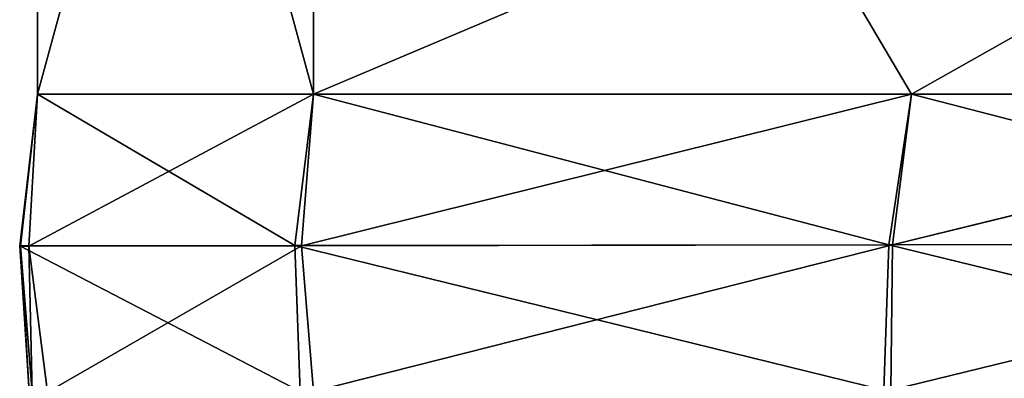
# Model space of a CAD drawing. Extents: x 80 to 596, y 77 to 1633.
# Tile 250 of 256: x 322.35 to 333.05, y 1601.36 to 1605.26. Entities that reach past the tile are written whole.
import ezdxf

# ---------------------------------------------------------------- set-up
doc = ezdxf.new("R2010")
doc.units = 0
doc.header["$LTSCALE"] = 25.4
doc.layers.get('0').update_dxf_attribs({"color": 13, "linetype": 'CONTINUOUS'})

# ---------------------------------------------------------------- blocks, each defined once
blk = doc.blocks.new('CADILLAC-III-8190-7988-799')
at = {"color": 18}
for p, q in [((-15.36, 1615.45, 12.298), (-15.36, 1604.45, 12.298)), ((-15.36, 1604.45, 19.898), (-15.36, 1615.45, 19.898)), ((-15.36, 1604.45, 19.898), (-15.36, 1615.45, 19.898)), ((-15.36, 1615.45, 12.298), (-15.36, 1604.45, 12.298)), ((-12.36, 1604.45, 22.898), (-12.36, 1615.45, 22.898)), ((-12.36, 1604.45, 22.898), (-12.36, 1615.45, 22.898)), ((-12.36, 1604.45, 9.298), (-12.36, 1615.45, 9.298)), ((-12.36, 1604.45, 9.298), (-12.36, 1615.45, 9.298)), ((-15.36, 1604.45, 16.633), (-15.554, 1602.798, 19.816)), ((-15.554, 1602.798, 19.816), (-15.36, 1604.45, 19.898)), ((-15.36, 1604.45, 16.633), (-15.554, 1602.798, 19.816)), ((-15.554, 1602.798, 19.816), (-15.36, 1604.45, 19.898)), ((-15.36, 1604.45, 16.633), (-15.544, 1602.796, 16.618)), ((-15.36, 1604.45, 12.298), (-15.544, 1602.796, 16.618)), ((-15.36, 1604.45, 16.633), (-15.544, 1602.796, 16.618)), ((-15.36, 1604.45, 12.298), (-15.544, 1602.796, 16.618)), ((-15.36, 1604.45, 12.298), (-15.454, 1602.797, 12.45)), ((-15.454, 1602.797, 12.45), (-12.36, 1604.45, 9.298)), ((-15.454, 1602.797, 12.45), (-12.36, 1604.45, 9.298)), ((-15.36, 1604.45, 12.298), (-15.454, 1602.797, 12.45)), ((-15.36, 1604.45, 19.898), (-15.36, 1604.45, 16.633)), ((-15.36, 1604.45, 16.633), (-15.36, 1604.45, 12.298)), ((-15.36, 1604.45, 12.298), (-12.36, 1604.45, 9.298)), ((-12.36, 1604.45, 22.898), (-15.36, 1604.45, 19.898)), ((-15.36, 1604.45, 19.898), (-12.565, 1602.802, 22.684)), ((-15.36, 1604.45, 19.898), (-12.565, 1602.802, 22.684)), ((-15.36, 1604.45, 16.633), (-15.36, 1604.45, 12.298)), ((-15.36, 1604.45, 19.898), (-15.36, 1604.45, 16.633)), ((-12.36, 1604.45, 22.898), (-15.36, 1604.45, 19.898)), ((-15.36, 1604.45, 12.298), (-12.36, 1604.45, 9.298)), ((-12.36, 1604.45, 22.898), (-12.565, 1602.802, 22.684)), ((-12.36, 1604.45, 22.898), (-12.565, 1602.802, 22.684)), ((-12.36, 1604.45, 9.298), (-12.491, 1602.801, 9.55)), ((-5.86, 1604.45, 9.298), (-12.491, 1602.801, 9.55)), ((-12.36, 1604.45, 9.298), (-12.491, 1602.801, 9.55)), ((-5.86, 1604.45, 9.298), (-12.491, 1602.801, 9.55)), ((-12.36, 1604.45, 9.298), (-5.86, 1604.45, 9.298)), ((-6.106, 1602.812, 22.741), (-12.36, 1604.45, 22.898)), ((-5.86, 1604.45, 22.898), (-12.36, 1604.45, 22.898)), ((-6.106, 1602.812, 22.741), (-12.36, 1604.45, 22.898)), ((-5.86, 1604.45, 22.898), (-12.36, 1604.45, 22.898)), ((-12.36, 1604.45, 9.298), (-5.86, 1604.45, 9.298)), ((-5.86, 1604.45, 22.898), (-6.106, 1602.812, 22.741)), ((-5.86, 1604.45, 22.898), (-6.106, 1602.812, 22.741)), ((0.64, 1604.45, 9.298), (-6.066, 1602.812, 9.448)), ((-6.066, 1602.812, 9.448), (-5.86, 1604.45, 9.298)), ((0.64, 1604.45, 9.298), (-6.066, 1602.812, 9.448)), ((-6.066, 1602.812, 9.448), (-5.86, 1604.45, 9.298)), ((-5.86, 1604.45, 9.298), (0.64, 1604.45, 9.298)), ((13.64, 1604.45, 22.898), (-5.86, 1604.45, 22.898)), ((-5.86, 1604.45, 22.898), (0.416, 1602.824, 22.763)), ((-5.86, 1604.45, 22.898), (0.416, 1602.824, 22.763)), ((13.64, 1604.45, 22.898), (-5.86, 1604.45, 22.898)), ((-5.86, 1604.45, 9.298), (0.64, 1604.45, 9.298)), ((-15.554, 1602.798, 19.816), (-12.565, 1602.802, 22.684)), ((-15.554, 1602.798, 19.816), (-12.565, 1602.802, 22.684)), ((-15.544, 1602.796, 16.618), (-15.554, 1602.798, 19.816)), ((-15.544, 1602.796, 16.618), (-15.554, 1602.798, 19.816)), ((-15.451, 1601.211, 19.734), (-15.554, 1602.798, 19.816)), ((-15.554, 1602.798, 19.816), (-12.505, 1601.217, 22.47)), ((-15.554, 1602.798, 19.816), (-12.505, 1601.217, 22.47)), ((-15.451, 1601.211, 19.734), (-15.554, 1602.798, 19.816)), ((-15.454, 1602.797, 12.45), (-15.544, 1602.796, 16.618)), ((-15.454, 1602.797, 12.45), (-15.544, 1602.796, 16.618)), ((-15.544, 1602.796, 16.618), (-15.451, 1601.211, 19.734)), ((-15.544, 1602.796, 16.618), (-15.451, 1601.211, 19.734)), ((-15.544, 1602.796, 16.618), (-15.42, 1601.209, 16.603)), ((-15.544, 1602.796, 16.618), (-15.42, 1601.209, 16.603)), ((-15.454, 1602.797, 12.45), (-12.491, 1602.801, 9.55)), ((-15.454, 1602.797, 12.45), (-12.491, 1602.801, 9.55)), ((-15.454, 1602.797, 12.45), (-15.42, 1601.209, 16.603)), ((-15.454, 1602.797, 12.45), (-15.42, 1601.209, 16.603)), ((-15.454, 1602.797, 12.45), (-15.252, 1601.21, 12.603)), ((-15.454, 1602.797, 12.45), (-15.252, 1601.21, 12.603)), ((-15.252, 1601.21, 12.603), (-12.491, 1602.801, 9.55)), ((-15.252, 1601.21, 12.603), (-12.491, 1602.801, 9.55)), ((-12.565, 1602.802, 22.684), (-6.106, 1602.812, 22.741)), ((-12.565, 1602.802, 22.684), (-6.106, 1602.812, 22.741)), ((-12.565, 1602.802, 22.684), (-6.162, 1601.231, 22.584)), ((-12.565, 1602.802, 22.684), (-6.162, 1601.231, 22.584)), ((-12.565, 1602.802, 22.684), (-12.505, 1601.217, 22.47)), ((-12.565, 1602.802, 22.684), (-12.505, 1601.217, 22.47)), ((-6.066, 1602.812, 9.448), (-12.491, 1602.801, 9.55)), ((-6.066, 1602.812, 9.448), (-12.491, 1602.801, 9.55)), ((-12.491, 1602.801, 9.55), (-12.359, 1601.216, 9.802)), ((-12.491, 1602.801, 9.55), (-12.359, 1601.216, 9.802)), ((-6.066, 1602.812, 9.448), (-12.359, 1601.216, 9.802)), ((-6.066, 1602.812, 9.448), (-12.359, 1601.216, 9.802)), ((-6.162, 1601.231, 22.584), (-6.106, 1602.812, 22.741)), ((-6.162, 1601.231, 22.584), (-6.106, 1602.812, 22.741)), ((0.416, 1602.824, 22.763), (-6.106, 1602.812, 22.741)), ((0.416, 1602.824, 22.763), (-6.106, 1602.812, 22.741)), ((0.29, 1601.248, 22.628), (-6.106, 1602.812, 22.741)), ((0.29, 1601.248, 22.628), (-6.106, 1602.812, 22.741)), ((0.435, 1602.824, 9.413), (-6.084, 1601.23, 9.599)), ((0.435, 1602.824, 9.413), (-6.084, 1601.23, 9.599)), ((-6.084, 1601.23, 9.599), (-6.066, 1602.812, 9.448)), ((-6.084, 1601.23, 9.599), (-6.066, 1602.812, 9.448)), ((0.435, 1602.824, 9.413), (-6.066, 1602.812, 9.448)), ((0.435, 1602.824, 9.413), (-6.066, 1602.812, 9.448))]:
    blk.add_line(p, q, dxfattribs=at)
mesh = blk.add_polyface(dxfattribs=at)
corners = [(-15.36, 1615.45, 19.898), (-15.36, 1604.45, 16.633), (-15.36, 1604.45, 19.898), (-15.36, 1604.45, 12.298), (-15.36, 1615.45, 12.298)]
mesh.append_faces([[corners[k] for k in face] for face in [(0, 1, 2), (3, 0, 4)]], dxfattribs={"vtx0": -1, "color": 18})
mesh.append_faces([[corners[k] for k in face] for face in [(1, 0, 3)]], dxfattribs={"vtx0": -1, "vtx1": -1, "color": 18})
mesh = blk.add_polyface(dxfattribs=at)
corners = [(-12.36, 1604.45, 22.898), (-15.36, 1615.45, 19.898), (-15.36, 1604.45, 19.898), (-12.36, 1615.45, 22.898)]
mesh.append_faces([[corners[k] for k in face] for face in [(0, 1, 2), (1, 0, 3)]], dxfattribs={"vtx0": -1, "color": 18})
mesh = blk.add_polyface(dxfattribs=at)
corners = [(-12.36, 1615.45, 9.298), (-15.36, 1604.45, 12.298), (-15.36, 1615.45, 12.298), (-12.36, 1604.45, 9.298)]
mesh.append_faces([[corners[k] for k in face] for face in [(0, 1, 2), (1, 0, 3)]], dxfattribs={"vtx0": -1, "color": 18})
mesh = blk.add_polyface(dxfattribs=at)
corners = [(-5.86, 1604.45, 22.898), (-12.36, 1615.45, 22.898), (-12.36, 1604.45, 22.898), (13.64, 1615.45, 22.898), (13.64, 1604.45, 22.898)]
mesh.append_faces([[corners[k] for k in face] for face in [(0, 1, 2), (3, 0, 4)]], dxfattribs={"vtx0": -1, "color": 18})
mesh.append_faces([[corners[k] for k in face] for face in [(1, 0, 3)]], dxfattribs={"vtx0": -1, "vtx1": -1, "color": 18})
mesh = blk.add_polyface(dxfattribs=at)
corners = [(13.64, 1615.45, 9.298), (-12.36, 1604.45, 9.298), (-12.36, 1615.45, 9.298), (-5.86, 1604.45, 9.298), (0.64, 1604.45, 9.298), (7.14, 1604.45, 9.298), (13.64, 1604.45, 9.298)]
mesh.append_faces([[corners[k] for k in face] for face in [(0, 1, 2), (5, 0, 6)]], dxfattribs={"vtx0": -1, "color": 18})
mesh.append_faces([[corners[k] for k in face] for face in [(1, 0, 3), (3, 0, 4), (4, 0, 5)]], dxfattribs={"vtx0": -1, "vtx1": -1, "color": 18})
mesh = blk.add_polyface(dxfattribs=at)
corners = [(-15.36, 1604.45, 16.633), (-15.554, 1602.798, 19.816), (-15.36, 1604.45, 19.898)]
mesh.append_faces([[corners[k] for k in face] for face in [(0, 1, 2)]], dxfattribs={"color": 18})
mesh = blk.add_polyface(dxfattribs=at)
corners = [(-15.36, 1604.45, 16.633), (-15.544, 1602.796, 16.618), (-15.554, 1602.798, 19.816)]
mesh.append_faces([[corners[k] for k in face] for face in [(0, 1, 2)]], dxfattribs={"color": 18})
mesh = blk.add_polyface(dxfattribs=at)
corners = [(-12.565, 1602.802, 22.684), (-15.36, 1604.45, 19.898), (-15.554, 1602.798, 19.816)]
mesh.append_faces([[corners[k] for k in face] for face in [(0, 1, 2)]], dxfattribs={"color": 18})
mesh = blk.add_polyface(dxfattribs=at)
corners = [(-15.36, 1604.45, 12.298), (-15.544, 1602.796, 16.618), (-15.36, 1604.45, 16.633)]
mesh.append_faces([[corners[k] for k in face] for face in [(0, 1, 2)]], dxfattribs={"color": 18})
mesh = blk.add_polyface(dxfattribs=at)
corners = [(-15.36, 1604.45, 12.298), (-15.454, 1602.797, 12.45), (-15.544, 1602.796, 16.618)]
mesh.append_faces([[corners[k] for k in face] for face in [(0, 1, 2)]], dxfattribs={"color": 18})
mesh = blk.add_polyface(dxfattribs=at)
corners = [(-12.36, 1604.45, 9.298), (-12.491, 1602.801, 9.55), (-15.454, 1602.797, 12.45)]
mesh.append_faces([[corners[k] for k in face] for face in [(0, 1, 2)]], dxfattribs={"color": 18})
mesh = blk.add_polyface(dxfattribs=at)
corners = [(-12.36, 1604.45, 9.298), (-15.454, 1602.797, 12.45), (-15.36, 1604.45, 12.298)]
mesh.append_faces([[corners[k] for k in face] for face in [(0, 1, 2)]], dxfattribs={"color": 18})
mesh = blk.add_polyface(dxfattribs=at)
corners = [(-12.36, 1604.45, 22.898), (-15.36, 1604.45, 19.898), (-12.565, 1602.802, 22.684)]
mesh.append_faces([[corners[k] for k in face] for face in [(0, 1, 2)]], dxfattribs={"color": 18})
mesh = blk.add_polyface(dxfattribs=at)
corners = [(-6.106, 1602.812, 22.741), (-12.36, 1604.45, 22.898), (-12.565, 1602.802, 22.684)]
mesh.append_faces([[corners[k] for k in face] for face in [(0, 1, 2)]], dxfattribs={"color": 18})
mesh = blk.add_polyface(dxfattribs=at)
corners = [(-5.86, 1604.45, 9.298), (-12.491, 1602.801, 9.55), (-12.36, 1604.45, 9.298)]
mesh.append_faces([[corners[k] for k in face] for face in [(0, 1, 2)]], dxfattribs={"color": 18})
mesh = blk.add_polyface(dxfattribs=at)
corners = [(-5.86, 1604.45, 9.298), (-6.066, 1602.812, 9.448), (-12.491, 1602.801, 9.55)]
mesh.append_faces([[corners[k] for k in face] for face in [(0, 1, 2)]], dxfattribs={"color": 18})
mesh = blk.add_polyface(dxfattribs=at)
corners = [(-5.86, 1604.45, 22.898), (-12.36, 1604.45, 22.898), (-6.106, 1602.812, 22.741)]
mesh.append_faces([[corners[k] for k in face] for face in [(0, 1, 2)]], dxfattribs={"color": 18})
mesh = blk.add_polyface(dxfattribs=at)
corners = [(0.416, 1602.824, 22.763), (-5.86, 1604.45, 22.898), (-6.106, 1602.812, 22.741)]
mesh.append_faces([[corners[k] for k in face] for face in [(0, 1, 2)]], dxfattribs={"color": 18})
mesh = blk.add_polyface(dxfattribs=at)
corners = [(0.64, 1604.45, 9.298), (-6.066, 1602.812, 9.448), (-5.86, 1604.45, 9.298)]
mesh.append_faces([[corners[k] for k in face] for face in [(0, 1, 2)]], dxfattribs={"color": 18})
mesh = blk.add_polyface(dxfattribs=at)
corners = [(0.64, 1604.45, 9.298), (0.435, 1602.824, 9.413), (-6.066, 1602.812, 9.448)]
mesh.append_faces([[corners[k] for k in face] for face in [(0, 1, 2)]], dxfattribs={"color": 18})
mesh = blk.add_polyface(dxfattribs=at)
corners = [(13.64, 1604.45, 22.898), (-5.86, 1604.45, 22.898), (0.416, 1602.824, 22.763)]
mesh.append_faces([[corners[k] for k in face] for face in [(0, 1, 2)]], dxfattribs={"color": 18})
mesh = blk.add_polyface(dxfattribs=at)
corners = [(-12.505, 1601.217, 22.47), (-12.565, 1602.802, 22.684), (-15.554, 1602.798, 19.816)]
mesh.append_faces([[corners[k] for k in face] for face in [(0, 1, 2)]], dxfattribs={"color": 18})
mesh = blk.add_polyface(dxfattribs=at)
corners = [(-15.554, 1602.798, 19.816), (-15.544, 1602.796, 16.618), (-15.451, 1601.211, 19.734)]
mesh.append_faces([[corners[k] for k in face] for face in [(0, 1, 2)]], dxfattribs={"color": 18})
mesh = blk.add_polyface(dxfattribs=at)
corners = [(-12.505, 1601.217, 22.47), (-15.554, 1602.798, 19.816), (-15.451, 1601.211, 19.734)]
mesh.append_faces([[corners[k] for k in face] for face in [(0, 1, 2)]], dxfattribs={"color": 18})
mesh = blk.add_polyface(dxfattribs=at)
corners = [(-15.454, 1602.797, 12.45), (-15.42, 1601.209, 16.603), (-15.544, 1602.796, 16.618)]
mesh.append_faces([[corners[k] for k in face] for face in [(0, 1, 2)]], dxfattribs={"color": 18})
mesh = blk.add_polyface(dxfattribs=at)
corners = [(-15.544, 1602.796, 16.618), (-15.42, 1601.209, 16.603), (-15.451, 1601.211, 19.734)]
mesh.append_faces([[corners[k] for k in face] for face in [(0, 1, 2)]], dxfattribs={"color": 18})
mesh = blk.add_polyface(dxfattribs=at)
corners = [(-12.491, 1602.801, 9.55), (-15.252, 1601.21, 12.603), (-15.454, 1602.797, 12.45)]
mesh.append_faces([[corners[k] for k in face] for face in [(0, 1, 2)]], dxfattribs={"color": 18})
mesh = blk.add_polyface(dxfattribs=at)
corners = [(-15.454, 1602.797, 12.45), (-15.252, 1601.21, 12.603), (-15.42, 1601.209, 16.603)]
mesh.append_faces([[corners[k] for k in face] for face in [(0, 1, 2)]], dxfattribs={"color": 18})
mesh = blk.add_polyface(dxfattribs=at)
corners = [(-12.359, 1601.216, 9.802), (-15.252, 1601.21, 12.603), (-12.491, 1602.801, 9.55)]
mesh.append_faces([[corners[k] for k in face] for face in [(0, 1, 2)]], dxfattribs={"color": 18})
mesh = blk.add_polyface(dxfattribs=at)
corners = [(-6.106, 1602.812, 22.741), (-12.565, 1602.802, 22.684), (-6.162, 1601.231, 22.584)]
mesh.append_faces([[corners[k] for k in face] for face in [(0, 1, 2)]], dxfattribs={"color": 18})
mesh = blk.add_polyface(dxfattribs=at)
corners = [(-6.162, 1601.231, 22.584), (-12.565, 1602.802, 22.684), (-12.505, 1601.217, 22.47)]
mesh.append_faces([[corners[k] for k in face] for face in [(0, 1, 2)]], dxfattribs={"color": 18})
mesh = blk.add_polyface(dxfattribs=at)
corners = [(-6.066, 1602.812, 9.448), (-12.359, 1601.216, 9.802), (-12.491, 1602.801, 9.55)]
mesh.append_faces([[corners[k] for k in face] for face in [(0, 1, 2)]], dxfattribs={"color": 18})
mesh = blk.add_polyface(dxfattribs=at)
corners = [(-6.066, 1602.812, 9.448), (-6.084, 1601.23, 9.599), (-12.359, 1601.216, 9.802)]
mesh.append_faces([[corners[k] for k in face] for face in [(0, 1, 2)]], dxfattribs={"color": 18})
mesh = blk.add_polyface(dxfattribs=at)
corners = [(0.29, 1601.248, 22.628), (-6.106, 1602.812, 22.741), (-6.162, 1601.231, 22.584)]
mesh.append_faces([[corners[k] for k in face] for face in [(0, 1, 2)]], dxfattribs={"color": 18})
mesh = blk.add_polyface(dxfattribs=at)
corners = [(0.416, 1602.824, 22.763), (-6.106, 1602.812, 22.741), (0.29, 1601.248, 22.628)]
mesh.append_faces([[corners[k] for k in face] for face in [(0, 1, 2)]], dxfattribs={"color": 18})
mesh = blk.add_polyface(dxfattribs=at)
corners = [(0.435, 1602.824, 9.413), (-6.084, 1601.23, 9.599), (-6.066, 1602.812, 9.448)]
mesh.append_faces([[corners[k] for k in face] for face in [(0, 1, 2)]], dxfattribs={"color": 18})
mesh = blk.add_polyface(dxfattribs=at)
corners = [(0.435, 1602.824, 9.413), (0.323, 1601.248, 9.529), (-6.084, 1601.23, 9.599)]
mesh.append_faces([[corners[k] for k in face] for face in [(0, 1, 2)]], dxfattribs={"color": 18})
blk = doc.blocks.new('GRUPUJ_1')
at = {"color": 0}
blk.add_blockref('CADILLAC-III-8190-7988-799', (258.066, -77.491, -7.111), dxfattribs=at)

msp = doc.modelspace()

# ---------------------------------------------------------------- block references
at = {"color": 0}
msp.add_blockref('GRUPUJ_1', (79.834, 77.491, -7.989), dxfattribs=at)

doc.saveas('drawing.dxf')
